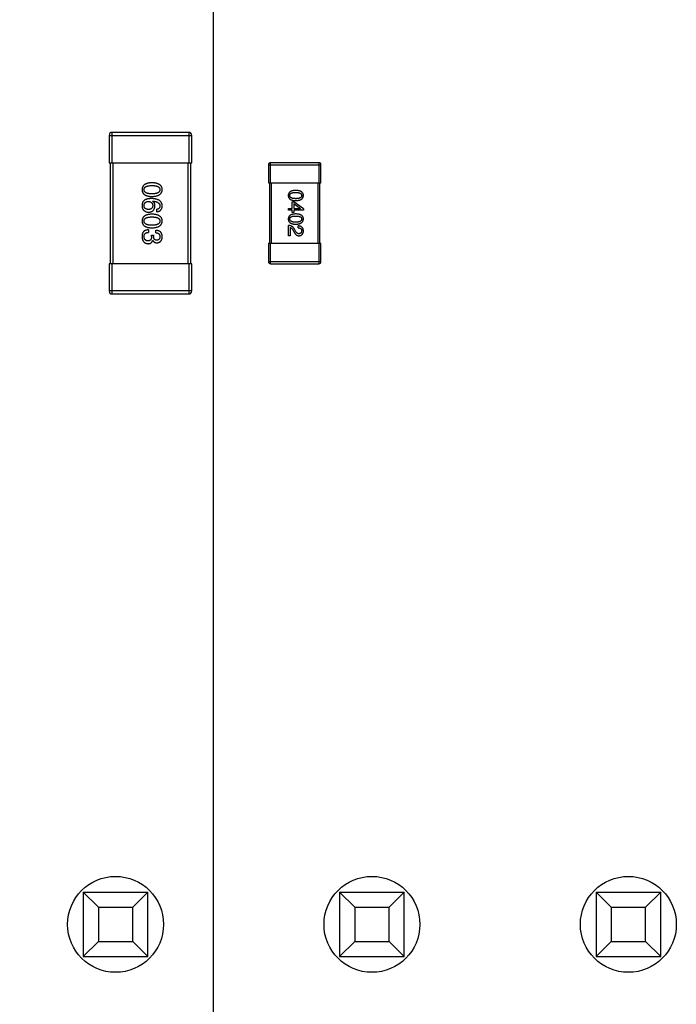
# Model space of a CAD drawing. Header units: millimetres. Extents: x 170 to 326, y 157 to 284.
# Tile 46 of 117: x 273.48 to 279.99, y 217.6 to 227.35. Entities that reach past the tile are written whole.
import ezdxf

# ---------------------------------------------------------------- set-up
doc = ezdxf.new("R2010")
doc.units = ezdxf.units.MM
doc.header["$LTSCALE"] = 30.734
doc.header["$PDMODE"] = 3
doc.header["$PDSIZE"] = 0.3125
doc.layers.get('0').update_dxf_attribs({"linetype": 'CONTINUOUS'})
doc.layers.get('Defpoints').update_dxf_attribs({"linetype": 'CONTINUOUS'})
doc.layers.add('dim', color=6, linetype='CONTINUOUS', lineweight=9)
doc.styles.add('Verdana', font='verdana.ttf', dxfattribs={"height": 2.5})
doc.dimstyles.new('aaaaaaaa 3.0', dxfattribs={"dimtxt": 2.5, "dimasz": 1.5, "dimexe": 1.25, "dimexo": 0.625, "dimtad": 1, "dimdec": 1, "dimzin": 9, "dimdsep": 46, "dimtxsty": 'Verdana', "dimcen": 0, "dimazin": 0, "dimtfac": 1, "dimtofl": 0, "dimtmove": 0, "dimatfit": 3, "dimfxl": 1, "dimlwd": 25, "dimlwe": 25, "dimarcsym": 0})

# ---------------------------------------------------------------- blocks, each defined once
blk = doc.blocks.new('*D20')
at = {"layer": 'Defpoints', "color": 0}
for p in [(263.3985, 231.6513), (275.3985, 231.6513), (275.3985, 205.6674)]:
    blk.add_point(p, dxfattribs=at)
at = {"layer": 'dim', "color": 0, "lineweight": 25}
for p, q in [((263.3985, 231.0263), (263.3985, 204.4174)), ((275.3985, 231.0263), (275.3985, 204.4174)), ((264.8985, 205.6674), (273.8985, 205.6674))]:
    blk.add_line(p, q, dxfattribs=at)
at = {"layer": 'dim', "color": 0}
for points in [[(264.8985, 205.9174), (264.8985, 205.4174), (263.3985, 205.6674)], [(273.8985, 205.4174), (273.8985, 205.9174), (275.3985, 205.6674)]]:
    blk.add_solid(points, dxfattribs=at)
at = {"layer": 'dim', "color": 0, "insert": (269.3985, 207.5684), "char_height": 2.5, "attachment_point": 5, "style": 'Verdana'}
blk.add_mtext('12', dxfattribs=at)

msp = doc.modelspace()

# ---------------------------------------------------------------- linework, layer by layer
at = {"linetype": 'Continuous'}
for p, q in [((274.369, 226.2082), (275.189, 226.2082)), ((274.369, 226.2082), (274.369, 225.9382)), ((275.159, 226.2382), (274.399, 226.2382)), ((274.399, 225.9382), (274.399, 226.2382)), ((275.159, 226.2382), (275.159, 225.9382)), ((275.189, 225.9382), (275.189, 226.2082)), ((274.369, 225.9382), (275.189, 225.9382)), ((274.379, 225.9382), (274.379, 224.9382)), ((274.409, 224.9382), (274.409, 225.9382)), ((275.149, 225.9382), (275.149, 224.9382)), ((275.179, 224.9382), (275.179, 225.9382)), ((275.9477, 225.9182), (276.4677, 225.9182)), ((275.9477, 225.9182), (275.9477, 225.7382)), ((276.4477, 225.9382), (275.9677, 225.9382)), ((275.9677, 225.7382), (275.9677, 225.9382)), ((276.4477, 225.9382), (276.4477, 225.7382)), ((276.4677, 225.7382), (276.4677, 225.9182)), ((275.9477, 225.7382), (276.4677, 225.7382)), ((275.9577, 225.7382), (275.9577, 225.1382)), ((275.9777, 225.1382), (275.9777, 225.7382)), ((276.4377, 225.7382), (276.4377, 225.1382)), ((276.4577, 225.1382), (276.4577, 225.7382)), ((274.7991, 225.5565), (274.8002, 225.5576)), ((276.1825, 225.5499), (276.2005, 225.5499)), ((276.1825, 225.4851), (276.1825, 225.5499)), ((276.1981, 225.5327), (276.2653, 225.486)), ((276.1981, 225.5327), (276.1981, 225.4851)), ((276.294, 225.4827), (276.2005, 225.5499)), ((274.8428, 225.4527), (274.8428, 225.4767)), ((276.1464, 225.4851), (276.1825, 225.4851)), ((276.1464, 225.4671), (276.1464, 225.4851)), ((276.1825, 225.4671), (276.1464, 225.4671)), ((276.1825, 225.445), (276.1825, 225.4671)), ((276.1981, 225.445), (276.1825, 225.445)), ((276.1981, 225.4851), (276.2653, 225.4851)), ((276.294, 225.4671), (276.1981, 225.4671)), ((276.1981, 225.4671), (276.1981, 225.445)), ((276.2653, 225.4851), (276.2653, 225.486)), ((276.294, 225.4827), (276.294, 225.4671)), ((274.7586, 225.2729), (274.7586, 225.2478)), ((274.8308, 225.2445), (274.8308, 225.2686)), ((276.1464, 225.2151), (276.1464, 225.3159)), ((276.1636, 225.2954), (276.1636, 225.2151)), ((276.1915, 225.2709), (276.2005, 225.2553)), ((276.2161, 225.2618), (276.2046, 225.2815)), ((276.2407, 225.2938), (276.2407, 225.3127)), ((274.7892, 225.2205), (274.81, 225.2205)), ((274.7892, 225.2084), (274.7892, 225.2205)), ((274.8024, 225.1691), (274.8013, 225.1691)), ((274.81, 225.2205), (274.81, 225.2074)), ((276.4677, 225.1382), (275.9477, 225.1382)), ((275.9477, 225.1382), (275.9477, 224.9582)), ((275.9677, 224.9382), (275.9677, 225.1382)), ((276.1636, 225.2151), (276.1464, 225.2151)), ((276.4477, 225.1382), (276.4477, 224.9382)), ((276.4677, 224.9582), (276.4677, 225.1382)), ((275.189, 224.9382), (274.369, 224.9382)), ((274.369, 224.9382), (274.369, 224.6682)), ((274.399, 224.6382), (274.399, 224.9382)), ((275.159, 224.9382), (275.159, 224.6382)), ((275.189, 224.6682), (275.189, 224.9382)), ((276.4677, 224.9582), (275.9477, 224.9582)), ((275.9677, 224.9382), (276.4477, 224.9382)), ((275.189, 224.6682), (274.369, 224.6682)), ((274.399, 224.6382), (275.159, 224.6382)), ((274.113, 218.7163), (274.753, 218.7163)), ((274.263, 218.5663), (274.113, 218.7163)), ((274.113, 218.7163), (274.113, 218.0763)), ((274.603, 218.5663), (274.753, 218.7163)), ((274.753, 218.0763), (274.753, 218.7163)), ((276.653, 218.7163), (277.293, 218.7163)), ((276.803, 218.5663), (276.653, 218.7163)), ((276.653, 218.7163), (276.653, 218.0763)), ((277.143, 218.5663), (277.293, 218.7163)), ((277.293, 218.0763), (277.293, 218.7163)), ((279.193, 218.7163), (279.833, 218.7163)), ((279.343, 218.5663), (279.193, 218.7163)), ((279.193, 218.7163), (279.193, 218.0763)), ((279.683, 218.5663), (279.833, 218.7163)), ((279.833, 218.0763), (279.833, 218.7163)), ((274.263, 218.5663), (274.603, 218.5663)), ((274.263, 218.5663), (274.263, 218.2263)), ((274.603, 218.2263), (274.603, 218.5663)), ((276.803, 218.5663), (277.143, 218.5663)), ((276.803, 218.5663), (276.803, 218.2263)), ((277.143, 218.2263), (277.143, 218.5663)), ((279.343, 218.5663), (279.683, 218.5663)), ((279.343, 218.5663), (279.343, 218.2263)), ((279.683, 218.2263), (279.683, 218.5663)), ((274.263, 218.2263), (274.113, 218.0763)), ((274.263, 218.2263), (274.603, 218.2263)), ((274.603, 218.2263), (274.753, 218.0763)), ((276.803, 218.2263), (276.653, 218.0763)), ((276.803, 218.2263), (277.143, 218.2263)), ((277.143, 218.2263), (277.293, 218.0763)), ((279.343, 218.2263), (279.193, 218.0763)), ((279.343, 218.2263), (279.683, 218.2263)), ((279.683, 218.2263), (279.833, 218.0763)), ((274.113, 218.0763), (274.753, 218.0763)), ((276.653, 218.0763), (277.293, 218.0763)), ((279.193, 218.0763), (279.833, 218.0763))]:
    msp.add_line(p, q, dxfattribs=at)
for centre in [(274.433, 218.3963), (276.973, 218.3963), (279.513, 218.3963)]:
    msp.add_circle(centre, 0.475, dxfattribs=at)
for centre, radius, start, end in [((274.399, 226.2082), 0.03, 90, 180), ((275.159, 226.2082), 0.03, 0, 90), ((275.9677, 225.9182), 0.02, 90, 180), ((276.4477, 225.9182), 0.02, 0, 90), ((275.9677, 224.9582), 0.02, 180, 270), ((276.4477, 224.9582), 0.02, 270, 0), ((274.399, 224.6682), 0.03, 180, 270), ((275.159, 224.6682), 0.03, 270, 0)]:
    msp.add_arc(centre, radius, start, end, dxfattribs=at)
for points, knots in [([(274.7936, 225.7392), (274.7897, 225.7391), (274.7821, 225.7388), (274.771, 225.7378), (274.7607, 225.7363), (274.7512, 225.7343), (274.7424, 225.7318), (274.7343, 225.7288), (274.727, 225.7254), (274.7204, 225.7213), (274.7146, 225.7169), (274.7095, 225.7119), (274.7052, 225.7064), (274.7017, 225.7003), (274.6989, 225.6938), (274.6969, 225.6868), (274.6956, 225.6793), (274.6954, 225.6741), (274.6953, 225.6715)], [0, 0, 0, 0, 0.087693, 0.170223, 0.247496, 0.319826, 0.387768, 0.451403, 0.511459, 0.568358, 0.622671, 0.675251, 0.726739, 0.778422, 0.830759, 0.884394, 0.940865, 1, 1, 1, 1]), ([(274.7149, 225.6715), (274.715, 225.6731), (274.7151, 225.6763), (274.716, 225.6809), (274.7176, 225.6853), (274.7198, 225.6892), (274.7226, 225.6929), (274.726, 225.6963), (274.73, 225.6993), (274.7347, 225.7019), (274.7399, 225.7043), (274.7458, 225.7064), (274.7523, 225.708), (274.7594, 225.7095), (274.7671, 225.7106), (274.7754, 225.7113), (274.7843, 225.7118), (274.7904, 225.7119), (274.7936, 225.7119)], [0, 0, 0, 0, 0.049766, 0.097012, 0.143225, 0.188786, 0.235079, 0.282962, 0.333687, 0.387747, 0.445963, 0.508657, 0.576545, 0.649868, 0.72822, 0.812712, 0.903543, 1, 1, 1, 1]), ([(274.8953, 225.6715), (274.8951, 225.6741), (274.8949, 225.6793), (274.8936, 225.6868), (274.8915, 225.6938), (274.8887, 225.7004), (274.885, 225.7064), (274.8805, 225.7119), (274.8753, 225.7169), (274.8693, 225.7214), (274.8625, 225.7254), (274.8549, 225.7288), (274.8466, 225.7319), (274.8375, 225.7343), (274.8276, 225.7363), (274.817, 225.7378), (274.8056, 225.7388), (274.7977, 225.7391), (274.7936, 225.7392)], [0, 0, 0, 0, 0.057911, 0.113262, 0.165956, 0.217443, 0.268511, 0.319665, 0.372, 0.426129, 0.483365, 0.543779, 0.607756, 0.676562, 0.749704, 0.827713, 0.911177, 1, 1, 1, 1]), ([(274.7936, 225.7119), (274.7968, 225.7119), (274.8029, 225.7118), (274.8119, 225.7113), (274.8202, 225.7106), (274.8279, 225.7095), (274.835, 225.708), (274.8414, 225.7064), (274.8473, 225.7043), (274.8526, 225.7019), (274.8572, 225.6993), (274.8613, 225.6963), (274.8647, 225.6929), (274.8675, 225.6893), (274.8697, 225.6853), (274.8712, 225.6809), (274.8721, 225.6763), (274.8722, 225.6731), (274.8723, 225.6715)], [0, 0, 0, 0, 0.096452, 0.187278, 0.271765, 0.350519, 0.423437, 0.491321, 0.554011, 0.612224, 0.666281, 0.717003, 0.764884, 0.811423, 0.856783, 0.902993, 0.950236, 1, 1, 1, 1]), ([(274.6953, 225.6715), (274.6954, 225.6688), (274.6956, 225.6636), (274.6969, 225.6561), (274.6989, 225.6491), (274.7017, 225.6426), (274.7052, 225.6366), (274.7095, 225.6311), (274.7146, 225.6261), (274.7204, 225.6216), (274.727, 225.6176), (274.7343, 225.6141), (274.7424, 225.6111), (274.7512, 225.6086), (274.7607, 225.6066), (274.771, 225.6051), (274.7821, 225.6041), (274.7897, 225.6039), (274.7936, 225.6037)], [0, 0, 0, 0, 0.059134, 0.115603, 0.169236, 0.221572, 0.273254, 0.32474, 0.377319, 0.431815, 0.488555, 0.548609, 0.612242, 0.680182, 0.75251, 0.829782, 0.91231, 1, 1, 1, 1]), ([(274.7936, 225.6299), (274.7905, 225.63), (274.7844, 225.63), (274.7756, 225.6305), (274.7674, 225.6313), (274.7598, 225.6324), (274.7527, 225.6339), (274.7463, 225.6357), (274.7405, 225.6377), (274.7352, 225.6402), (274.7306, 225.6429), (274.7265, 225.6461), (274.723, 225.6494), (274.7202, 225.6532), (274.7179, 225.6573), (274.7163, 225.6618), (274.7152, 225.6665), (274.715, 225.6698), (274.7149, 225.6715)], [0, 0, 0, 0, 0.094834, 0.184067, 0.267029, 0.344713, 0.417334, 0.484367, 0.546941, 0.604717, 0.65953, 0.710539, 0.759381, 0.806382, 0.853027, 0.900623, 0.949121, 1, 1, 1, 1]), ([(274.7936, 225.6037), (274.7976, 225.6039), (274.8054, 225.6042), (274.8168, 225.6054), (274.8273, 225.607), (274.8371, 225.609), (274.8461, 225.6116), (274.8544, 225.6146), (274.862, 225.6181), (274.8687, 225.6221), (274.8747, 225.6266), (274.88, 225.6316), (274.8845, 225.637), (274.8882, 225.643), (274.8912, 225.6495), (274.8934, 225.6564), (274.8948, 225.6638), (274.8951, 225.6689), (274.8953, 225.6715)], [0, 0, 0, 0, 0.088475, 0.171606, 0.249595, 0.322626, 0.391327, 0.455765, 0.516374, 0.573675, 0.628522, 0.681161, 0.732559, 0.783563, 0.83504, 0.887639, 0.942585, 1, 1, 1, 1]), ([(274.8723, 225.6715), (274.8722, 225.6698), (274.8721, 225.6665), (274.8712, 225.6618), (274.8697, 225.6573), (274.8675, 225.6532), (274.8647, 225.6495), (274.8613, 225.646), (274.8572, 225.643), (274.8526, 225.6402), (274.8473, 225.6377), (274.8414, 225.6356), (274.835, 225.6339), (274.8279, 225.6324), (274.8202, 225.6313), (274.8119, 225.6305), (274.8029, 225.63), (274.7968, 225.63), (274.7936, 225.6299)], [0, 0, 0, 0, 0.050604, 0.098688, 0.145699, 0.191791, 0.238625, 0.286717, 0.337546, 0.391814, 0.449755, 0.512106, 0.579685, 0.652048, 0.730262, 0.814146, 0.904281, 1, 1, 1, 1]), ([(276.2177, 225.664), (276.2148, 225.6639), (276.2091, 225.6637), (276.2008, 225.663), (276.193, 225.6619), (276.1859, 225.6603), (276.1793, 225.6585), (276.1732, 225.6562), (276.1677, 225.6536), (276.1628, 225.6506), (276.1584, 225.6473), (276.1546, 225.6435), (276.1514, 225.6394), (276.1488, 225.6348), (276.1467, 225.63), (276.1452, 225.6247), (276.1442, 225.6191), (276.144, 225.6152), (276.144, 225.6132)], [0, 0, 0, 0, 0.087693, 0.170223, 0.247496, 0.319826, 0.387768, 0.451403, 0.511459, 0.568358, 0.622671, 0.675251, 0.726739, 0.778422, 0.830759, 0.884394, 0.940865, 1, 1, 1, 1]), ([(276.144, 225.6132), (276.144, 225.6112), (276.1442, 225.6073), (276.1452, 225.6017), (276.1467, 225.5965), (276.1488, 225.5916), (276.1514, 225.587), (276.1546, 225.5829), (276.1584, 225.5791), (276.1628, 225.5758), (276.1677, 225.5728), (276.1732, 225.5702), (276.1793, 225.5679), (276.1859, 225.5661), (276.193, 225.5645), (276.2008, 225.5634), (276.2091, 225.5627), (276.2148, 225.5625), (276.2177, 225.5624)], [0, 0, 0, 0, 0.059134, 0.115603, 0.169236, 0.221572, 0.273254, 0.32474, 0.377319, 0.431815, 0.488555, 0.548609, 0.612242, 0.680182, 0.75251, 0.829782, 0.91231, 1, 1, 1, 1]), ([(276.1587, 225.6132), (276.1588, 225.6144), (276.1589, 225.6168), (276.1595, 225.6203), (276.1607, 225.6236), (276.1624, 225.6265), (276.1644, 225.6293), (276.167, 225.6318), (276.17, 225.634), (276.1735, 225.636), (276.1775, 225.6378), (276.1819, 225.6394), (276.1867, 225.6406), (276.192, 225.6417), (276.1978, 225.6425), (276.204, 225.6431), (276.2107, 225.6435), (276.2153, 225.6435), (276.2177, 225.6435)], [0, 0, 0, 0, 0.049766, 0.097012, 0.143225, 0.188786, 0.235079, 0.282962, 0.333687, 0.387747, 0.445963, 0.508657, 0.576545, 0.649868, 0.72822, 0.812712, 0.903543, 1, 1, 1, 1]), ([(276.2177, 225.5821), (276.2154, 225.5821), (276.2108, 225.5821), (276.2042, 225.5825), (276.1981, 225.5831), (276.1923, 225.5839), (276.1871, 225.585), (276.1822, 225.5863), (276.1779, 225.5879), (276.1739, 225.5897), (276.1704, 225.5918), (276.1674, 225.5941), (276.1648, 225.5967), (276.1627, 225.5995), (276.161, 225.6026), (276.1597, 225.6059), (276.1589, 225.6095), (276.1588, 225.6119), (276.1587, 225.6132)], [0, 0, 0, 0, 0.094834, 0.184067, 0.267029, 0.344713, 0.417334, 0.484367, 0.546941, 0.604717, 0.65953, 0.710539, 0.759381, 0.806382, 0.853027, 0.900623, 0.949121, 1, 1, 1, 1]), ([(276.294, 225.6132), (276.2939, 225.6152), (276.2937, 225.6191), (276.2927, 225.6247), (276.2911, 225.63), (276.289, 225.6349), (276.2862, 225.6394), (276.2829, 225.6435), (276.279, 225.6473), (276.2745, 225.6506), (276.2694, 225.6536), (276.2637, 225.6562), (276.2575, 225.6585), (276.2506, 225.6603), (276.2432, 225.6619), (276.2352, 225.663), (276.2267, 225.6637), (276.2208, 225.6639), (276.2177, 225.664)], [0, 0, 0, 0, 0.057911, 0.113262, 0.165956, 0.217443, 0.268511, 0.319665, 0.372, 0.426129, 0.483365, 0.543779, 0.607756, 0.676562, 0.749704, 0.827713, 0.911177, 1, 1, 1, 1]), ([(276.2177, 225.6435), (276.2201, 225.6435), (276.2247, 225.6435), (276.2314, 225.6431), (276.2377, 225.6425), (276.2434, 225.6417), (276.2487, 225.6406), (276.2536, 225.6394), (276.258, 225.6378), (276.2619, 225.636), (276.2654, 225.634), (276.2685, 225.6318), (276.271, 225.6293), (276.2731, 225.6265), (276.2748, 225.6235), (276.2759, 225.6203), (276.2766, 225.6168), (276.2767, 225.6144), (276.2767, 225.6132)], [0, 0, 0, 0, 0.096452, 0.187278, 0.271765, 0.350519, 0.423437, 0.491321, 0.554011, 0.612224, 0.666281, 0.717003, 0.764884, 0.811423, 0.856783, 0.902993, 0.950236, 1, 1, 1, 1]), ([(276.2177, 225.5624), (276.2207, 225.5625), (276.2266, 225.5628), (276.2351, 225.5636), (276.243, 225.5648), (276.2503, 225.5664), (276.2571, 225.5683), (276.2633, 225.5705), (276.269, 225.5732), (276.2741, 225.5762), (276.2786, 225.5796), (276.2825, 225.5833), (276.2859, 225.5874), (276.2887, 225.5918), (276.2909, 225.5967), (276.2925, 225.6019), (276.2936, 225.6074), (276.2938, 225.6112), (276.294, 225.6132)], [0, 0, 0, 0, 0.088475, 0.171606, 0.249595, 0.322626, 0.391327, 0.455765, 0.516374, 0.573675, 0.628522, 0.681161, 0.732559, 0.783563, 0.83504, 0.887639, 0.942585, 1, 1, 1, 1]), ([(276.2767, 225.6132), (276.2767, 225.6119), (276.2766, 225.6095), (276.2759, 225.6059), (276.2748, 225.6026), (276.2731, 225.5995), (276.271, 225.5967), (276.2685, 225.5941), (276.2654, 225.5918), (276.2619, 225.5897), (276.258, 225.5879), (276.2536, 225.5863), (276.2487, 225.585), (276.2434, 225.5839), (276.2377, 225.5831), (276.2314, 225.5825), (276.2247, 225.5821), (276.2201, 225.5821), (276.2177, 225.5821)], [0, 0, 0, 0, 0.050604, 0.098688, 0.145699, 0.191791, 0.238625, 0.286717, 0.337546, 0.391814, 0.449755, 0.512106, 0.579685, 0.652048, 0.730262, 0.814146, 0.904281, 1, 1, 1, 1]), ([(274.6953, 225.5171), (274.6952, 225.5143), (274.6951, 225.5089), (274.6957, 225.5011), (274.6969, 225.494), (274.6987, 225.4874), (274.701, 225.4816), (274.7039, 225.4764), (274.7074, 225.4717), (274.7102, 225.4692), (274.7117, 225.468)], [0, 0, 0, 0, 0.156782, 0.301945, 0.436395, 0.561474, 0.678489, 0.78853, 0.894967, 1, 1, 1, 1]), ([(274.7215, 225.5685), (274.7195, 225.567), (274.7155, 225.5641), (274.7104, 225.5589), (274.7059, 225.5532), (274.7022, 225.5469), (274.6993, 225.5402), (274.6972, 225.533), (274.6957, 225.5252), (274.6954, 225.5199), (274.6953, 225.5171)], [0, 0, 0, 0, 0.125033, 0.246266, 0.36603, 0.485265, 0.606781, 0.732144, 0.862551, 1, 1, 1, 1]), ([(274.7149, 225.5128), (274.715, 225.5144), (274.7151, 225.5175), (274.7158, 225.5219), (274.7167, 225.5262), (274.718, 225.5301), (274.7196, 225.5337), (274.7215, 225.5371), (274.7238, 225.5401), (274.7264, 225.5428), (274.7293, 225.5454), (274.7325, 225.5475), (274.7361, 225.5494), (274.74, 225.551), (274.7442, 225.5522), (274.7487, 225.5532), (274.7536, 225.554), (274.7569, 225.5542), (274.7586, 225.5543)], [0, 0, 0, 0, 0.070403, 0.137196, 0.200053, 0.260887, 0.31876, 0.37535, 0.430743, 0.485927, 0.541678, 0.598832, 0.657726, 0.719441, 0.783504, 0.851852, 0.923533, 1, 1, 1, 1]), ([(274.7892, 225.5827), (274.7857, 225.5827), (274.7788, 225.5826), (274.7688, 225.5819), (274.7594, 225.5809), (274.7506, 225.5793), (274.7424, 225.5773), (274.7348, 225.5749), (274.7279, 225.572), (274.7236, 225.5696), (274.7215, 225.5685)], [0, 0, 0, 0, 0.151498, 0.29521, 0.430242, 0.557137, 0.677306, 0.790845, 0.898111, 1, 1, 1, 1]), ([(274.7586, 225.5543), (274.7603, 225.5542), (274.7636, 225.554), (274.7683, 225.5533), (274.7727, 225.5523), (274.7769, 225.551), (274.7806, 225.5495), (274.7841, 225.5476), (274.7873, 225.5456), (274.7901, 225.5431), (274.7926, 225.5405), (274.7948, 225.5375), (274.7968, 225.5343), (274.7983, 225.5307), (274.7995, 225.5269), (274.8004, 225.5228), (274.8011, 225.5184), (274.8012, 225.5154), (274.8013, 225.5139)], [0, 0, 0, 0, 0.076072, 0.148369, 0.216753, 0.281358, 0.342792, 0.401604, 0.458929, 0.514444, 0.569818, 0.625343, 0.681554, 0.739608, 0.800134, 0.863477, 0.929547, 1, 1, 1, 1]), ([(274.8953, 225.5106), (274.8951, 225.5134), (274.8947, 225.5189), (274.8933, 225.5269), (274.891, 225.5344), (274.888, 225.5414), (274.8841, 225.5478), (274.8794, 225.5537), (274.8739, 225.559), (274.8676, 225.5637), (274.8606, 225.568), (274.8527, 225.5717), (274.8441, 225.5749), (274.8346, 225.5775), (274.8244, 225.5797), (274.8134, 225.5812), (274.8016, 225.5823), (274.7934, 225.5826), (274.7892, 225.5827)], [0, 0, 0, 0, 0.058957, 0.115262, 0.16907, 0.221312, 0.273147, 0.324961, 0.377649, 0.432026, 0.488925, 0.549039, 0.612912, 0.680653, 0.753056, 0.830314, 0.912483, 1, 1, 1, 1]), ([(274.8231, 225.5106), (274.8231, 225.5132), (274.8229, 225.5183), (274.8218, 225.5256), (274.8199, 225.5323), (274.8173, 225.5385), (274.8139, 225.544), (274.8097, 225.5488), (274.8047, 225.5531), (274.801, 225.5553), (274.7991, 225.5565)], [0, 0, 0, 0, 0.144617, 0.279572, 0.40596, 0.526097, 0.64389, 0.760003, 0.877724, 1, 1, 1, 1]), ([(274.8002, 225.5576), (274.803, 225.5574), (274.8085, 225.557), (274.8164, 225.556), (274.8239, 225.5547), (274.8308, 225.5531), (274.8372, 225.5512), (274.843, 225.549), (274.8484, 225.5466), (274.8532, 225.5438), (274.8574, 225.5406), (274.8612, 225.5373), (274.8644, 225.5336), (274.867, 225.5295), (274.8692, 225.5252), (274.8708, 225.5206), (274.8719, 225.5157), (274.8722, 225.5123), (274.8723, 225.5106)], [0, 0, 0, 0, 0.089218, 0.173709, 0.252753, 0.326963, 0.397099, 0.462534, 0.524018, 0.582178, 0.637235, 0.689955, 0.741228, 0.791618, 0.841661, 0.892925, 0.945259, 1, 1, 1, 1]), ([(274.7936, 225.4284), (274.7897, 225.4282), (274.7821, 225.428), (274.771, 225.4269), (274.7607, 225.4255), (274.7512, 225.4235), (274.7424, 225.421), (274.7343, 225.418), (274.727, 225.4145), (274.7204, 225.4105), (274.7146, 225.406), (274.7095, 225.401), (274.7052, 225.3955), (274.7017, 225.3895), (274.6989, 225.3829), (274.6969, 225.3759), (274.6956, 225.3684), (274.6954, 225.3633), (274.6953, 225.3606)], [0, 0, 0, 0, 0.087693, 0.170223, 0.247496, 0.319826, 0.387768, 0.451403, 0.511459, 0.568358, 0.622671, 0.675251, 0.726739, 0.778422, 0.830759, 0.884394, 0.940865, 1, 1, 1, 1]), ([(274.7117, 225.468), (274.7134, 225.4664), (274.7168, 225.4633), (274.7224, 225.4593), (274.7282, 225.4559), (274.7343, 225.4531), (274.7406, 225.4509), (274.7471, 225.4494), (274.7539, 225.4485), (274.7585, 225.4483), (274.7608, 225.4483)], [0, 0, 0, 0, 0.129393, 0.255335, 0.378531, 0.500878, 0.622934, 0.746191, 0.87096, 1, 1, 1, 1]), ([(274.7597, 225.4745), (274.758, 225.4746), (274.7546, 225.4748), (274.7498, 225.4755), (274.7452, 225.4765), (274.741, 225.4776), (274.7371, 225.4791), (274.7335, 225.4808), (274.7302, 225.4828), (274.7272, 225.4851), (274.7245, 225.4876), (274.7222, 225.4904), (274.7202, 225.4935), (274.7185, 225.4969), (274.7171, 225.5004), (274.716, 225.5043), (274.7153, 225.5084), (274.7151, 225.5113), (274.7149, 225.5128)], [0, 0, 0, 0, 0.078863, 0.153308, 0.223539, 0.289857, 0.35341, 0.413572, 0.471721, 0.528235, 0.584279, 0.638781, 0.69466, 0.751251, 0.809198, 0.869697, 0.933318, 1, 1, 1, 1]), ([(274.8013, 225.5139), (274.8012, 225.5124), (274.8011, 225.5094), (274.8004, 225.5052), (274.7996, 225.5012), (274.7984, 225.4975), (274.7968, 225.4941), (274.795, 225.4909), (274.7928, 225.488), (274.7904, 225.4854), (274.7876, 225.4831), (274.7845, 225.481), (274.7811, 225.4792), (274.7775, 225.4777), (274.7735, 225.4765), (274.7692, 225.4755), (274.7646, 225.4748), (274.7614, 225.4746), (274.7597, 225.4745)], [0, 0, 0, 0, 0.069884, 0.136529, 0.199638, 0.259844, 0.317774, 0.374356, 0.430026, 0.485148, 0.5409, 0.597889, 0.657472, 0.718614, 0.783613, 0.85129, 0.923712, 1, 1, 1, 1]), ([(274.7608, 225.4483), (274.7632, 225.4484), (274.7678, 225.4486), (274.7744, 225.4496), (274.7806, 225.4511), (274.7864, 225.4528), (274.7918, 225.4552), (274.7967, 225.458), (274.8013, 225.4612), (274.8054, 225.4649), (274.8091, 225.469), (274.8125, 225.4736), (274.8153, 225.4787), (274.8177, 225.4842), (274.8197, 225.4901), (274.8213, 225.4965), (274.8225, 225.5034), (274.8229, 225.5081), (274.8231, 225.5106)], [0, 0, 0, 0, 0.071527, 0.139094, 0.20346, 0.264939, 0.323904, 0.381383, 0.437591, 0.493343, 0.549401, 0.606085, 0.664838, 0.725424, 0.788712, 0.855452, 0.925772, 1, 1, 1, 1]), ([(274.8953, 225.3606), (274.8951, 225.3633), (274.8949, 225.3684), (274.8936, 225.3759), (274.8915, 225.3829), (274.8887, 225.3895), (274.885, 225.3955), (274.8805, 225.401), (274.8753, 225.406), (274.8693, 225.4105), (274.8625, 225.4145), (274.8549, 225.418), (274.8466, 225.421), (274.8375, 225.4234), (274.8276, 225.4255), (274.817, 225.4269), (274.8056, 225.428), (274.7977, 225.4282), (274.7936, 225.4284)], [0, 0, 0, 0, 0.057911, 0.113262, 0.165956, 0.217443, 0.268511, 0.319665, 0.372, 0.426129, 0.483365, 0.543779, 0.607756, 0.676562, 0.749704, 0.827713, 0.911177, 1, 1, 1, 1]), ([(274.8723, 225.5106), (274.8722, 225.5083), (274.8721, 225.504), (274.8706, 225.4979), (274.8683, 225.4924), (274.8651, 225.4877), (274.8608, 225.4838), (274.8556, 225.4806), (274.8496, 225.4782), (274.8451, 225.4772), (274.8428, 225.4767)], [0, 0, 0, 0, 0.136586, 0.261496, 0.378089, 0.490612, 0.605522, 0.725767, 0.8561, 1, 1, 1, 1]), ([(274.8428, 225.4527), (274.8448, 225.4529), (274.8487, 225.4534), (274.8543, 225.4547), (274.8596, 225.4562), (274.8645, 225.4582), (274.8691, 225.4606), (274.8733, 225.4633), (274.8771, 225.4664), (274.8806, 225.4698), (274.8837, 225.4736), (274.8864, 225.4778), (274.8888, 225.4824), (274.8909, 225.4873), (274.8925, 225.4926), (274.8938, 225.4983), (274.8947, 225.5043), (274.8951, 225.5085), (274.8953, 225.5106)], [0, 0, 0, 0, 0.06947, 0.136096, 0.199592, 0.260665, 0.319672, 0.377156, 0.433415, 0.489984, 0.546535, 0.604276, 0.663499, 0.725182, 0.788953, 0.855683, 0.926216, 1, 1, 1, 1]), ([(276.2177, 225.4309), (276.2148, 225.4308), (276.2091, 225.4306), (276.2008, 225.4298), (276.193, 225.4287), (276.1859, 225.4272), (276.1793, 225.4253), (276.1732, 225.4231), (276.1677, 225.4205), (276.1628, 225.4175), (276.1584, 225.4141), (276.1546, 225.4104), (276.1514, 225.4062), (276.1488, 225.4017), (276.1467, 225.3968), (276.1452, 225.3915), (276.1442, 225.3859), (276.144, 225.382), (276.144, 225.38)], [0, 0, 0, 0, 0.087693, 0.170223, 0.247496, 0.319826, 0.387768, 0.451403, 0.511459, 0.568358, 0.622671, 0.675251, 0.726739, 0.778422, 0.830759, 0.884394, 0.940865, 1, 1, 1, 1]), ([(276.294, 225.38), (276.2939, 225.382), (276.2937, 225.3859), (276.2927, 225.3916), (276.2911, 225.3968), (276.289, 225.4017), (276.2862, 225.4062), (276.2829, 225.4104), (276.279, 225.4141), (276.2745, 225.4175), (276.2694, 225.4205), (276.2637, 225.4231), (276.2575, 225.4253), (276.2506, 225.4272), (276.2432, 225.4287), (276.2352, 225.4298), (276.2267, 225.4306), (276.2208, 225.4308), (276.2177, 225.4309)], [0, 0, 0, 0, 0.057911, 0.113262, 0.165956, 0.217443, 0.268511, 0.319665, 0.372, 0.426129, 0.483365, 0.543779, 0.607756, 0.676562, 0.749704, 0.827713, 0.911177, 1, 1, 1, 1]), ([(274.6953, 225.3606), (274.6954, 225.358), (274.6956, 225.3528), (274.6969, 225.3453), (274.6989, 225.3383), (274.7017, 225.3317), (274.7052, 225.3257), (274.7095, 225.3202), (274.7146, 225.3152), (274.7204, 225.3107), (274.727, 225.3067), (274.7343, 225.3032), (274.7424, 225.3002), (274.7512, 225.2978), (274.7607, 225.2957), (274.771, 225.2943), (274.7821, 225.2932), (274.7897, 225.293), (274.7936, 225.2928)], [0, 0, 0, 0, 0.059134, 0.115603, 0.169236, 0.221572, 0.273254, 0.32474, 0.377319, 0.431815, 0.488555, 0.548609, 0.612242, 0.680182, 0.75251, 0.829782, 0.91231, 1, 1, 1, 1]), ([(274.7149, 225.3606), (274.715, 225.3622), (274.7151, 225.3654), (274.716, 225.3701), (274.7176, 225.3744), (274.7198, 225.3784), (274.7226, 225.3821), (274.726, 225.3854), (274.73, 225.3884), (274.7347, 225.3911), (274.7399, 225.3934), (274.7458, 225.3955), (274.7523, 225.3972), (274.7594, 225.3986), (274.7671, 225.3997), (274.7754, 225.4005), (274.7843, 225.401), (274.7904, 225.401), (274.7936, 225.401)], [0, 0, 0, 0, 0.049766, 0.097012, 0.143225, 0.188786, 0.235079, 0.282962, 0.333687, 0.387747, 0.445963, 0.508657, 0.576545, 0.649868, 0.72822, 0.812712, 0.903543, 1, 1, 1, 1]), ([(274.7936, 225.3191), (274.7905, 225.3191), (274.7844, 225.3192), (274.7756, 225.3196), (274.7674, 225.3204), (274.7598, 225.3216), (274.7527, 225.323), (274.7463, 225.3248), (274.7405, 225.3269), (274.7352, 225.3293), (274.7306, 225.3321), (274.7265, 225.3352), (274.723, 225.3386), (274.7202, 225.3424), (274.7179, 225.3465), (274.7163, 225.3509), (274.7152, 225.3556), (274.715, 225.3589), (274.7149, 225.3606)], [0, 0, 0, 0, 0.094834, 0.184067, 0.267029, 0.344713, 0.417334, 0.484367, 0.546941, 0.604717, 0.65953, 0.710539, 0.759381, 0.806382, 0.853027, 0.900623, 0.949121, 1, 1, 1, 1]), ([(274.7936, 225.401), (274.7968, 225.401), (274.8029, 225.401), (274.8119, 225.4005), (274.8202, 225.3997), (274.8279, 225.3987), (274.835, 225.3972), (274.8414, 225.3955), (274.8473, 225.3934), (274.8526, 225.3911), (274.8572, 225.3884), (274.8613, 225.3854), (274.8647, 225.382), (274.8675, 225.3784), (274.8697, 225.3744), (274.8712, 225.3701), (274.8721, 225.3654), (274.8722, 225.3622), (274.8723, 225.3606)], [0, 0, 0, 0, 0.096452, 0.187278, 0.271765, 0.350519, 0.423437, 0.491321, 0.554011, 0.612224, 0.666281, 0.717003, 0.764884, 0.811423, 0.856783, 0.902993, 0.950236, 1, 1, 1, 1]), ([(274.7936, 225.2928), (274.7976, 225.293), (274.8054, 225.2934), (274.8168, 225.2945), (274.8273, 225.2961), (274.8371, 225.2982), (274.8461, 225.3007), (274.8544, 225.3037), (274.862, 225.3072), (274.8687, 225.3113), (274.8747, 225.3157), (274.88, 225.3207), (274.8845, 225.3262), (274.8882, 225.3321), (274.8912, 225.3386), (274.8934, 225.3455), (274.8948, 225.3529), (274.8951, 225.358), (274.8953, 225.3606)], [0, 0, 0, 0, 0.088475, 0.171606, 0.249595, 0.322626, 0.391327, 0.455765, 0.516374, 0.573675, 0.628522, 0.681161, 0.732559, 0.783563, 0.83504, 0.887639, 0.942585, 1, 1, 1, 1]), ([(274.8723, 225.3606), (274.8722, 225.3589), (274.8721, 225.3557), (274.8712, 225.3509), (274.8697, 225.3465), (274.8675, 225.3423), (274.8647, 225.3386), (274.8613, 225.3352), (274.8572, 225.3321), (274.8526, 225.3293), (274.8473, 225.3269), (274.8414, 225.3248), (274.835, 225.323), (274.8279, 225.3216), (274.8202, 225.3204), (274.8119, 225.3196), (274.8029, 225.3192), (274.7968, 225.3191), (274.7936, 225.3191)], [0, 0, 0, 0, 0.050604, 0.098688, 0.145699, 0.191791, 0.238625, 0.286717, 0.337546, 0.391814, 0.449755, 0.512106, 0.579685, 0.652048, 0.730262, 0.814146, 0.904281, 1, 1, 1, 1]), ([(276.144, 225.38), (276.144, 225.3781), (276.1442, 225.3742), (276.1452, 225.3686), (276.1467, 225.3633), (276.1488, 225.3584), (276.1514, 225.3539), (276.1546, 225.3497), (276.1584, 225.346), (276.1628, 225.3426), (276.1677, 225.3396), (276.1732, 225.337), (276.1793, 225.3348), (276.1859, 225.3329), (276.193, 225.3314), (276.2008, 225.3303), (276.2091, 225.3295), (276.2148, 225.3293), (276.2177, 225.3292)], [0, 0, 0, 0, 0.059134, 0.115603, 0.169236, 0.221572, 0.273254, 0.32474, 0.377319, 0.431815, 0.488555, 0.548609, 0.612242, 0.680182, 0.75251, 0.829782, 0.91231, 1, 1, 1, 1]), ([(276.1587, 225.38), (276.1588, 225.3813), (276.1589, 225.3837), (276.1595, 225.3872), (276.1607, 225.3904), (276.1624, 225.3934), (276.1644, 225.3961), (276.167, 225.3986), (276.17, 225.4009), (276.1735, 225.4029), (276.1775, 225.4047), (276.1819, 225.4062), (276.1867, 225.4075), (276.192, 225.4086), (276.1978, 225.4094), (276.204, 225.4099), (276.2107, 225.4103), (276.2153, 225.4104), (276.2177, 225.4104)], [0, 0, 0, 0, 0.049766, 0.097012, 0.143225, 0.188786, 0.235079, 0.282962, 0.333687, 0.387747, 0.445963, 0.508657, 0.576545, 0.649868, 0.72822, 0.812712, 0.903543, 1, 1, 1, 1]), ([(276.2177, 225.3489), (276.2154, 225.3489), (276.2108, 225.349), (276.2042, 225.3493), (276.1981, 225.3499), (276.1923, 225.3508), (276.1871, 225.3518), (276.1822, 225.3532), (276.1779, 225.3547), (276.1739, 225.3566), (276.1704, 225.3587), (276.1674, 225.361), (276.1648, 225.3635), (276.1627, 225.3664), (276.161, 225.3694), (276.1597, 225.3728), (276.1589, 225.3763), (276.1588, 225.3788), (276.1587, 225.38)], [0, 0, 0, 0, 0.094834, 0.184067, 0.267029, 0.344713, 0.417334, 0.484367, 0.546941, 0.604717, 0.65953, 0.710539, 0.759381, 0.806382, 0.853027, 0.900623, 0.949121, 1, 1, 1, 1]), ([(276.2177, 225.4104), (276.2201, 225.4104), (276.2247, 225.4103), (276.2314, 225.4099), (276.2377, 225.4094), (276.2434, 225.4086), (276.2487, 225.4075), (276.2536, 225.4062), (276.258, 225.4047), (276.2619, 225.4029), (276.2654, 225.4009), (276.2685, 225.3987), (276.271, 225.3961), (276.2731, 225.3934), (276.2748, 225.3904), (276.2759, 225.3872), (276.2766, 225.3837), (276.2767, 225.3813), (276.2767, 225.38)], [0, 0, 0, 0, 0.096452, 0.187278, 0.271765, 0.350519, 0.423437, 0.491321, 0.554011, 0.612224, 0.666281, 0.717003, 0.764884, 0.811423, 0.856783, 0.902993, 0.950236, 1, 1, 1, 1]), ([(276.2767, 225.38), (276.2767, 225.3788), (276.2766, 225.3763), (276.2759, 225.3728), (276.2748, 225.3694), (276.2731, 225.3664), (276.271, 225.3636), (276.2685, 225.361), (276.2654, 225.3587), (276.2619, 225.3566), (276.258, 225.3548), (276.2536, 225.3532), (276.2487, 225.3519), (276.2434, 225.3508), (276.2377, 225.3499), (276.2314, 225.3493), (276.2247, 225.349), (276.2201, 225.3489), (276.2177, 225.3489)], [0, 0, 0, 0, 0.050604, 0.098688, 0.145699, 0.191791, 0.238625, 0.286717, 0.337546, 0.391814, 0.449755, 0.512106, 0.579685, 0.652048, 0.730262, 0.814146, 0.904281, 1, 1, 1, 1]), ([(276.2177, 225.3292), (276.2207, 225.3294), (276.2266, 225.3296), (276.2351, 225.3305), (276.243, 225.3317), (276.2503, 225.3332), (276.2571, 225.3351), (276.2633, 225.3374), (276.269, 225.34), (276.2741, 225.343), (276.2786, 225.3464), (276.2825, 225.3501), (276.2859, 225.3542), (276.2887, 225.3587), (276.2909, 225.3635), (276.2925, 225.3687), (276.2936, 225.3743), (276.2938, 225.3781), (276.294, 225.38)], [0, 0, 0, 0, 0.088475, 0.171606, 0.249595, 0.322626, 0.391327, 0.455765, 0.516374, 0.573675, 0.628522, 0.681161, 0.732559, 0.783563, 0.83504, 0.887639, 0.942585, 1, 1, 1, 1]), ([(274.7018, 225.2434), (274.7013, 225.2423), (274.7002, 225.2399), (274.6989, 225.2362), (274.6977, 225.2321), (274.6969, 225.2278), (274.6961, 225.2231), (274.6956, 225.2181), (274.6953, 225.2128), (274.6953, 225.2092), (274.6953, 225.2074)], [0, 0, 0, 0, 0.101955, 0.208983, 0.322698, 0.44339, 0.570851, 0.70629, 0.84885, 1, 1, 1, 1]), ([(274.7586, 225.2729), (274.7569, 225.2729), (274.7534, 225.2727), (274.7483, 225.2723), (274.7434, 225.2716), (274.7388, 225.2707), (274.7344, 225.2696), (274.7302, 225.2684), (274.7263, 225.2668), (274.7226, 225.2651), (274.7191, 225.2631), (274.7159, 225.261), (274.713, 225.2586), (274.7102, 225.256), (274.7077, 225.2532), (274.7055, 225.2501), (274.7035, 225.2469), (274.7024, 225.2446), (274.7018, 225.2434)], [0, 0, 0, 0, 0.078937, 0.154495, 0.226898, 0.296844, 0.363348, 0.427781, 0.48946, 0.549586, 0.607902, 0.664733, 0.720805, 0.776157, 0.831175, 0.886736, 0.943094, 1, 1, 1, 1]), ([(274.7149, 225.2063), (274.715, 225.2079), (274.715, 225.2111), (274.7155, 225.2157), (274.7164, 225.22), (274.7176, 225.224), (274.7191, 225.2277), (274.721, 225.2311), (274.7233, 225.2342), (274.7258, 225.2369), (274.7288, 225.2394), (274.732, 225.2415), (274.7356, 225.2434), (274.7396, 225.2449), (274.7439, 225.2461), (274.7485, 225.247), (274.7534, 225.2476), (274.7569, 225.2477), (274.7586, 225.2478)], [0, 0, 0, 0, 0.071272, 0.13882, 0.201858, 0.262757, 0.320043, 0.376709, 0.431462, 0.486034, 0.541209, 0.597703, 0.65589, 0.717768, 0.782056, 0.850407, 0.92277, 1, 1, 1, 1]), ([(274.8953, 225.2052), (274.8952, 225.2077), (274.895, 225.2126), (274.8941, 225.2197), (274.8928, 225.2263), (274.8909, 225.2324), (274.8886, 225.2381), (274.8858, 225.2433), (274.8825, 225.248), (274.8787, 225.2522), (274.8744, 225.256), (274.8696, 225.2593), (274.8643, 225.262), (274.8585, 225.2643), (274.8523, 225.2661), (274.8455, 225.2674), (274.8383, 225.2683), (274.8333, 225.2685), (274.8308, 225.2686)], [0, 0, 0, 0, 0.073232, 0.142595, 0.207997, 0.270074, 0.329156, 0.386529, 0.441846, 0.496976, 0.551877, 0.607941, 0.665637, 0.725446, 0.788542, 0.855101, 0.925196, 1, 1, 1, 1]), ([(274.8308, 225.2445), (274.8325, 225.2444), (274.8357, 225.2443), (274.8404, 225.2437), (274.8448, 225.243), (274.8489, 225.2418), (274.8526, 225.2404), (274.8561, 225.2387), (274.8592, 225.2367), (274.862, 225.2345), (274.8644, 225.2319), (274.8665, 225.2291), (274.8684, 225.226), (274.8698, 225.2226), (274.8709, 225.2189), (274.8717, 225.2149), (274.8722, 225.2107), (274.8723, 225.2078), (274.8723, 225.2063)], [0, 0, 0, 0, 0.078134, 0.15164, 0.221358, 0.286689, 0.348614, 0.407697, 0.464247, 0.520153, 0.574432, 0.629291, 0.684538, 0.742032, 0.801329, 0.863637, 0.930123, 1, 1, 1, 1]), ([(276.2046, 225.2815), (276.2038, 225.2829), (276.2023, 225.2856), (276.1998, 225.2894), (276.1971, 225.293), (276.1943, 225.2963), (276.1912, 225.2993), (276.188, 225.3021), (276.1846, 225.3047), (276.1811, 225.307), (276.1773, 225.309), (276.1734, 225.3108), (276.1694, 225.3123), (276.1651, 225.3135), (276.1607, 225.3145), (276.1561, 225.3152), (276.1513, 225.3157), (276.1481, 225.3159), (276.1464, 225.3159)], [0, 0, 0, 0, 0.065828, 0.130094, 0.192451, 0.254037, 0.313974, 0.373757, 0.433048, 0.492243, 0.551902, 0.611758, 0.672678, 0.734814, 0.798569, 0.863693, 0.930488, 1, 1, 1, 1]), ([(276.1636, 225.2954), (276.1649, 225.2952), (276.1675, 225.2947), (276.1713, 225.293), (276.175, 225.2909), (276.1785, 225.2881), (276.182, 225.2847), (276.1853, 225.2806), (276.1885, 225.276), (276.1905, 225.2726), (276.1915, 225.2709)], [0, 0, 0, 0, 0.103034, 0.208166, 0.318255, 0.434664, 0.559728, 0.695394, 0.841708, 1, 1, 1, 1]), ([(276.2005, 225.2553), (276.2013, 225.2536), (276.2028, 225.2503), (276.2053, 225.2456), (276.2079, 225.2412), (276.2106, 225.2371), (276.2133, 225.2334), (276.2162, 225.23), (276.2191, 225.227), (276.2222, 225.2243), (276.2253, 225.222), (276.2285, 225.22), (276.2318, 225.2183), (276.2352, 225.2169), (276.2387, 225.216), (276.2423, 225.2153), (276.246, 225.215), (276.2484, 225.2151), (276.2497, 225.2151)], [0, 0, 0, 0, 0.082731, 0.161257, 0.236138, 0.307554, 0.375712, 0.440848, 0.502916, 0.562567, 0.619798, 0.675716, 0.73039, 0.78386, 0.837315, 0.890547, 0.944917, 1, 1, 1, 1]), ([(276.2505, 225.2348), (276.2497, 225.2347), (276.2481, 225.2346), (276.2457, 225.2348), (276.2433, 225.2352), (276.241, 225.2358), (276.2387, 225.2367), (276.2364, 225.2378), (276.2342, 225.2391), (276.232, 225.2407), (276.2299, 225.2425), (276.2278, 225.2446), (276.2257, 225.2469), (276.2237, 225.2494), (276.2217, 225.2522), (276.2198, 225.2552), (276.2179, 225.2584), (276.2167, 225.2607), (276.2161, 225.2618)], [0, 0, 0, 0, 0.052237, 0.103888, 0.155485, 0.207395, 0.259864, 0.31356, 0.369176, 0.4266, 0.486836, 0.550048, 0.61567, 0.685271, 0.75824, 0.834614, 0.915635, 1, 1, 1, 1]), ([(276.294, 225.2618), (276.2939, 225.2639), (276.2937, 225.2678), (276.2929, 225.2735), (276.2917, 225.2788), (276.2901, 225.2837), (276.2881, 225.2883), (276.2858, 225.2924), (276.283, 225.2962), (276.2799, 225.2996), (276.2763, 225.3026), (276.2724, 225.3052), (276.268, 225.3074), (276.2633, 225.3093), (276.2582, 225.3107), (276.2527, 225.3118), (276.2468, 225.3124), (276.2428, 225.3126), (276.2407, 225.3127)], [0, 0, 0, 0, 0.07282, 0.141057, 0.2062, 0.267672, 0.326735, 0.383519, 0.439188, 0.494454, 0.549628, 0.605958, 0.66397, 0.72402, 0.787502, 0.854127, 0.925065, 1, 1, 1, 1]), ([(276.2407, 225.2938), (276.2421, 225.2937), (276.245, 225.2936), (276.249, 225.2932), (276.2529, 225.2926), (276.2564, 225.2917), (276.2596, 225.2906), (276.2626, 225.2894), (276.2653, 225.2878), (276.2677, 225.2861), (276.2699, 225.2841), (276.2717, 225.2819), (276.2733, 225.2795), (276.2746, 225.2769), (276.2755, 225.274), (276.2762, 225.271), (276.2767, 225.2677), (276.2767, 225.2655), (276.2767, 225.2643)], [0, 0, 0, 0, 0.082594, 0.15978, 0.232961, 0.301462, 0.365595, 0.426678, 0.484662, 0.540809, 0.595146, 0.648401, 0.702272, 0.757102, 0.813447, 0.872233, 0.934055, 1, 1, 1, 1]), ([(276.2497, 225.2151), (276.2514, 225.2153), (276.2547, 225.2155), (276.2595, 225.2163), (276.2639, 225.2174), (276.2681, 225.2189), (276.272, 225.2207), (276.2755, 225.2227), (276.2788, 225.2252), (276.2817, 225.228), (276.2843, 225.2311), (276.2867, 225.2345), (276.2887, 225.2383), (276.2904, 225.2424), (276.2917, 225.2468), (276.2928, 225.2515), (276.2936, 225.2566), (276.2938, 225.26), (276.294, 225.2618)], [0, 0, 0, 0, 0.070688, 0.137741, 0.201612, 0.262778, 0.321223, 0.378455, 0.434411, 0.490146, 0.546362, 0.603392, 0.662208, 0.723401, 0.787372, 0.85442, 0.925153, 1, 1, 1, 1]), ([(276.2767, 225.2643), (276.2767, 225.2632), (276.2766, 225.261), (276.2762, 225.2578), (276.2756, 225.2548), (276.2749, 225.252), (276.2739, 225.2495), (276.2727, 225.2471), (276.2713, 225.2449), (276.2698, 225.2429), (276.268, 225.2412), (276.2661, 225.2396), (276.264, 225.2383), (276.2617, 225.2372), (276.2591, 225.2363), (276.2564, 225.2355), (276.2535, 225.235), (276.2515, 225.2349), (276.2505, 225.2348)], [0, 0, 0, 0, 0.076112, 0.148436, 0.216883, 0.281466, 0.34298, 0.402356, 0.459881, 0.51546, 0.571111, 0.62658, 0.683162, 0.741007, 0.801404, 0.863825, 0.930544, 1, 1, 1, 1]), ([(274.6953, 225.2074), (274.6954, 225.2046), (274.6956, 225.1993), (274.6966, 225.1915), (274.698, 225.1843), (274.6998, 225.1776), (274.702, 225.1714), (274.7048, 225.1656), (274.7079, 225.1604), (274.7115, 225.1557), (274.7156, 225.1515), (274.7201, 225.1478), (274.7251, 225.1445), (274.7305, 225.1419), (274.7364, 225.1397), (274.7427, 225.138), (274.7494, 225.1368), (274.7541, 225.1365), (274.7565, 225.1363)], [0, 0, 0, 0, 0.078078, 0.151942, 0.221594, 0.28726, 0.350176, 0.409768, 0.467648, 0.523784, 0.578904, 0.634014, 0.689819, 0.746826, 0.805875, 0.867063, 0.931764, 1, 1, 1, 1]), ([(274.7532, 225.1636), (274.7517, 225.1637), (274.7489, 225.164), (274.7447, 225.1647), (274.7409, 225.1657), (274.7373, 225.1671), (274.734, 225.1687), (274.7308, 225.1706), (274.7281, 225.1728), (274.7255, 225.1753), (274.7232, 225.1782), (274.7213, 225.1813), (274.7195, 225.1848), (274.7181, 225.1885), (274.7169, 225.1925), (274.716, 225.1968), (274.7153, 225.2014), (274.715, 225.2046), (274.7149, 225.2063)], [0, 0, 0, 0, 0.068514, 0.133941, 0.195994, 0.255362, 0.312994, 0.369441, 0.424687, 0.480522, 0.537148, 0.594801, 0.654411, 0.716817, 0.781981, 0.850498, 0.923306, 1, 1, 1, 1]), ([(274.7892, 225.2084), (274.7892, 225.2066), (274.7892, 225.2031), (274.7887, 225.1981), (274.7881, 225.1933), (274.787, 225.1889), (274.7858, 225.1849), (274.7843, 225.1811), (274.7824, 225.1778), (274.7803, 225.1748), (274.7779, 225.1722), (274.7752, 225.1699), (274.7722, 225.1679), (274.769, 225.1663), (274.7654, 225.1651), (274.7616, 225.1642), (274.7575, 225.1637), (274.7546, 225.1637), (274.7532, 225.1636)], [0, 0, 0, 0, 0.082495, 0.159728, 0.232496, 0.300725, 0.365163, 0.425859, 0.483728, 0.538892, 0.592921, 0.646195, 0.699968, 0.754746, 0.811387, 0.870806, 0.933482, 1, 1, 1, 1]), ([(274.7565, 225.1363), (274.7579, 225.1363), (274.7607, 225.1364), (274.7648, 225.1368), (274.7687, 225.1374), (274.7723, 225.1383), (274.7759, 225.1395), (274.7792, 225.1409), (274.7823, 225.1426), (274.7852, 225.1444), (274.7879, 225.1466), (274.7904, 225.1491), (274.7927, 225.1518), (274.7949, 225.1548), (274.7967, 225.158), (274.7985, 225.1614), (274.8, 225.1652), (274.8008, 225.1678), (274.8013, 225.1691)], [0, 0, 0, 0, 0.071215, 0.138707, 0.20396, 0.266995, 0.327734, 0.387609, 0.445602, 0.503345, 0.561136, 0.618597, 0.677672, 0.738255, 0.799989, 0.863961, 0.930555, 1, 1, 1, 1]), ([(274.8024, 225.1691), (274.8033, 225.1672), (274.8052, 225.1635), (274.8089, 225.1585), (274.8132, 225.1543), (274.8182, 225.1509), (274.8238, 225.1483), (274.8299, 225.1464), (274.8367, 225.1452), (274.8414, 225.1451), (274.8439, 225.1451)], [0, 0, 0, 0, 0.125227, 0.244792, 0.361427, 0.478215, 0.59667, 0.722058, 0.856314, 1, 1, 1, 1]), ([(274.8417, 225.1702), (274.8405, 225.1703), (274.838, 225.1704), (274.8346, 225.1709), (274.8313, 225.1717), (274.8283, 225.1729), (274.8255, 225.1742), (274.8229, 225.1759), (274.8205, 225.1778), (274.8184, 225.18), (274.8165, 225.1825), (274.8149, 225.1852), (274.8135, 225.1882), (274.8123, 225.1915), (274.8114, 225.1951), (274.8107, 225.199), (274.8102, 225.2031), (274.8101, 225.2059), (274.81, 225.2074)], [0, 0, 0, 0, 0.067741, 0.131599, 0.192143, 0.249977, 0.306453, 0.361639, 0.416449, 0.471489, 0.527582, 0.584873, 0.644974, 0.70814, 0.77492, 0.845909, 0.920585, 1, 1, 1, 1]), ([(274.8723, 225.2063), (274.8722, 225.2049), (274.8721, 225.2022), (274.8716, 225.1984), (274.8709, 225.1947), (274.8701, 225.1913), (274.8689, 225.1882), (274.8675, 225.1853), (274.866, 225.1827), (274.8642, 225.1803), (274.8622, 225.1781), (274.8599, 225.1763), (274.8574, 225.1746), (274.8547, 225.1732), (274.8518, 225.1721), (274.8486, 225.1712), (274.8452, 225.1705), (274.8429, 225.1703), (274.8417, 225.1702)], [0, 0, 0, 0, 0.078051, 0.151197, 0.220412, 0.286742, 0.34933, 0.409464, 0.467368, 0.52298, 0.578639, 0.633998, 0.690142, 0.746855, 0.805868, 0.867776, 0.932345, 1, 1, 1, 1]), ([(274.8439, 225.1451), (274.8459, 225.1452), (274.8498, 225.1456), (274.8554, 225.1466), (274.8606, 225.1481), (274.8655, 225.1499), (274.8701, 225.1523), (274.8742, 225.155), (274.878, 225.1581), (274.8814, 225.1617), (274.8845, 225.1657), (274.8871, 225.1701), (274.8894, 225.1749), (274.8913, 225.1802), (274.8929, 225.1858), (274.894, 225.1919), (274.8949, 225.1984), (274.8951, 225.2029), (274.8953, 225.2052)], [0, 0, 0, 0, 0.067521, 0.132139, 0.193339, 0.252064, 0.309083, 0.364848, 0.420021, 0.475612, 0.532002, 0.589602, 0.649896, 0.712634, 0.778603, 0.848416, 0.922155, 1, 1, 1, 1])]:
    msp.add_open_spline(points, degree=3, knots=knots, dxfattribs=at)

# ---------------------------------------------------------------- dimensions: what is measured, and where the dimension line sits
at = {"layer": 'dim'}
dim = msp.add_linear_dim(base=(275.3985, 205.6674), p1=(263.3985, 231.6513), p2=(275.3985, 231.6513), dimstyle='aaaaaaaa 3.0', dxfattribs=at)
dim.commit()
dim.dimension.update_dxf_attribs({"geometry": '*D20', "text_midpoint": (269.3985, 207.5684)})

doc.saveas('drawing.dxf')
